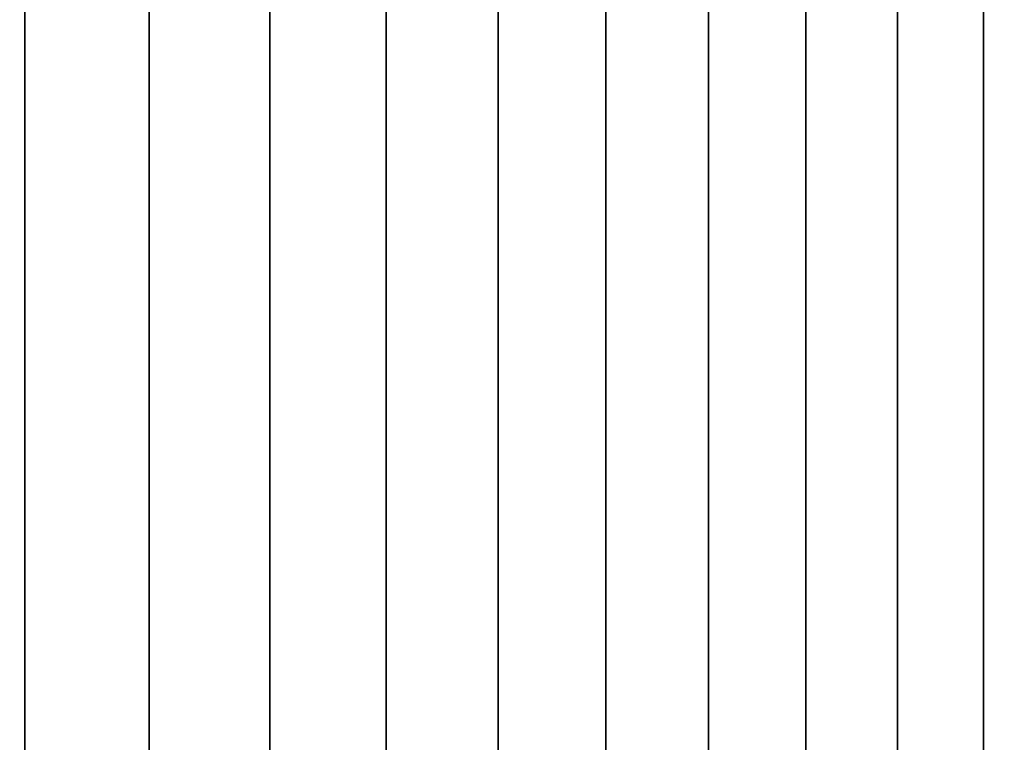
# Model space of a CAD drawing. Header units: metres. Extents: x -109 to 109, y -342 to 66.
# Tile 115 of 256: x -69.95 to -64.66, y 14.24 to 18.12. Entities that reach past the tile are written whole.
import ezdxf

# ---------------------------------------------------------------- set-up
doc = ezdxf.new("R2010")
doc.units = ezdxf.units.M
doc.layers.add('solid_K_24_62_16_000B91', color=7, linetype='CONTINUOUS')

msp = doc.modelspace()

# ---------------------------------------------------------------- linework, layer by layer
at = {"layer": 'solid_K_24_62_16_000B91'}
for points in [[(-69.917137, 21, 12.919595), (-70.602318, 21, 13.246409), (-70.602341, -9, 13.246419), (-69.91716, -9, 12.919605)], [(-70.602318, 21, -13.246409), (-69.917137, 21, -12.919595), (-69.91716, -9, -12.919605), (-70.602341, -9, -13.246419)], [(-69.25, 21, 12.557368), (-69.917137, 21, 12.919595), (-69.91716, -9, 12.919605), (-69.250015, -9, 12.557377)], [(-69.917137, 21, -12.919595), (-69.25, 21, -12.557368), (-69.250015, -9, -12.557377), (-69.91716, -9, -12.919605)], [(-68.602737, 21, 12.160724), (-69.25, 21, 12.557368), (-69.250015, -9, 12.557377), (-68.602745, -9, 12.160728)], [(-69.25, 21, -12.557368), (-68.602737, 21, -12.160724), (-68.602745, -9, -12.160728), (-69.250015, -9, -12.557377)], [(-67.977112, 21, 11.730746), (-68.602737, 21, 12.160724), (-68.602745, -9, 12.160728), (-67.977112, -9, 11.730745)], [(-68.602737, 21, -12.160724), (-67.977112, 21, -11.730746), (-67.977112, -9, -11.730745), (-68.602745, -9, -12.160728)], [(-67.374855, 21, 11.268617), (-67.977112, 21, 11.730746), (-67.977112, -9, 11.730745), (-67.374847, -9, 11.268608)], [(-67.977112, 21, -11.730746), (-67.374855, 21, -11.268617), (-67.374847, -9, -11.268608), (-67.977112, -9, -11.730745)], [(-66.797607, 21, 10.7756), (-67.374855, 21, 11.268617), (-67.374847, -9, 11.268608), (-66.797592, -9, 10.775585)], [(-67.374855, 21, -11.268617), (-66.797607, 21, -10.7756), (-66.797592, -9, -10.775585), (-67.374847, -9, -11.268608)], [(-66.246948, 21, 10.253048), (-66.797607, 21, 10.7756), (-66.797592, -9, 10.775585), (-66.246933, -9, 10.25303)], [(-66.797607, 21, -10.7756), (-66.246948, 21, -10.253048), (-66.246933, -9, -10.25303), (-66.797592, -9, -10.775585)], [(-65.724403, 21, 9.702394), (-66.246948, 21, 10.253048), (-66.246933, -9, 10.25303), (-65.72438, -9, 9.702374)], [(-66.246948, 21, -10.253048), (-65.724403, 21, -9.702394), (-65.72438, -9, -9.702374), (-66.246933, -9, -10.25303)], [(-65.231384, 21, 9.125146), (-65.724403, 21, 9.702394), (-65.72438, -9, 9.702374), (-65.231369, -9, 9.125132)], [(-65.724403, 21, -9.702394), (-65.231384, 21, -9.125146), (-65.231369, -9, -9.125132), (-65.72438, -9, -9.702374)], [(-64.769257, 21, 8.522886), (-65.231384, 21, 9.125146), (-65.231369, -9, 9.125132), (-64.769257, -9, 8.522886)], [(-65.231384, 21, -9.125146), (-64.769257, 21, -8.522886), (-64.769257, -9, -8.522886), (-65.231369, -9, -9.125132)], [(-64.339279, 21, 7.897266), (-64.769257, 21, 8.522886), (-64.769257, -9, 8.522886), (-64.339287, -9, 7.897281)], [(-64.769257, 21, -8.522886), (-64.339279, 21, -7.897266), (-64.339287, -9, -7.897281), (-64.769257, -9, -8.522886)]]:
    msp.add_3dface(points, dxfattribs=at)

doc.saveas('drawing.dxf')
